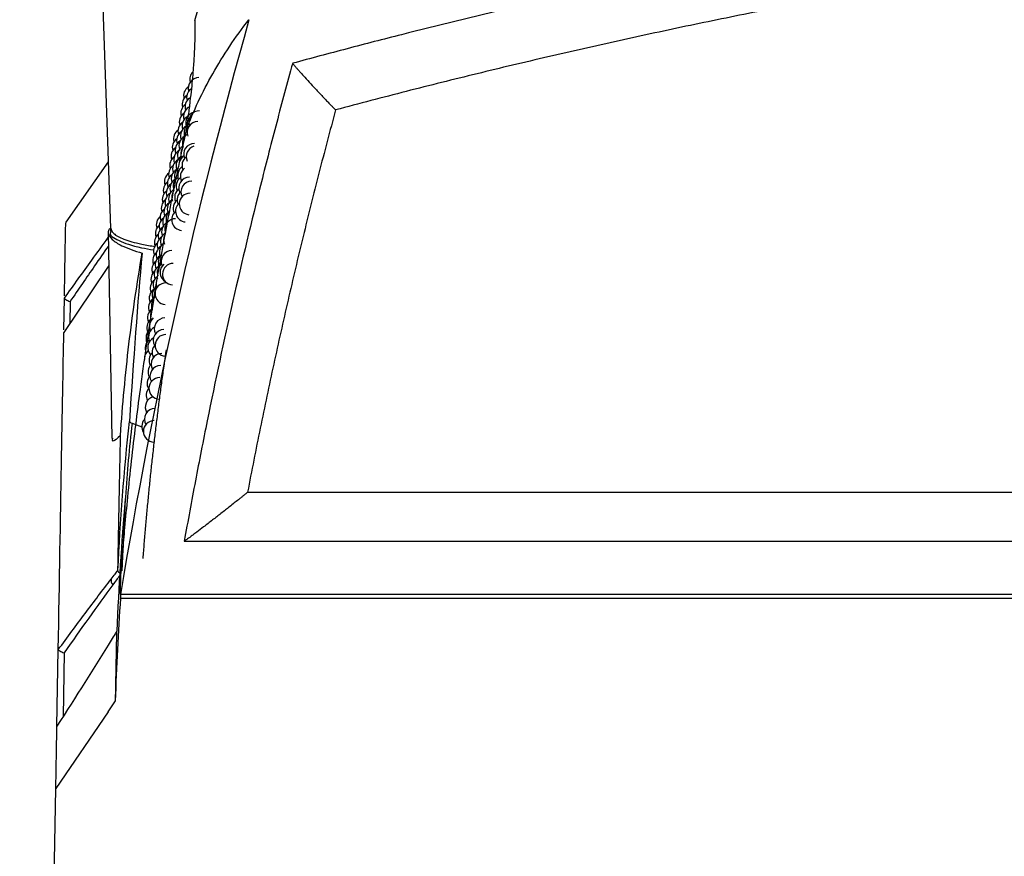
# Model space of a CAD drawing. Header units: millimetres. Extents: x -117 to 444, y -157 to 472.
# Tile 3 of 160: x 160 to 183, y 23 to 42. Entities that reach past the tile are written whole.
import ezdxf

# ---------------------------------------------------------------- set-up
doc = ezdxf.new("R2010")
doc.units = ezdxf.units.MM

msp = doc.modelspace()

# ---------------------------------------------------------------- linework, layer by layer
at = {"color": 7, "linetype": 'Continuous', "lineweight": 25}
for p, q in [((161.999, 43.058), (162.202, 37.255)), ((162.148, 38.801), (161.162, 37.394)), ((162.147, 37.169), (162.231, 32.374)), ((162.201, 37.257), (162.201, 37.181)), ((161.118, 34.897), (161.131, 35.629)), ((161.264, 35.553), (161.255, 35.036)), ((162.702, 32.729), (162.929, 32.639)), ((165.386, 31.122), (249.908, 31.122)), ((162.545, 30.961), (162.467, 29.298)), ((163.916, 29.989), (251.379, 29.989)), ((252.862, 28.744), (162.432, 28.744)), ((162.432, 28.744), (162.432, 28.663)), ((162.441, 28.663), (252.898, 28.663)), ((160.958, 25.69), (160.989, 27.467)), ((161.125, 27.389), (161.1, 25.912)), ((162.145, 26.019), (162.32, 26.276)), ((162.145, 26.019), (160.932, 24.244)), ((160.093, -23.87), (160.932, 24.244))]:
    msp.add_line(p, q, dxfattribs=at)
at = {"color": 7, "linetype": 'Continuous', "lineweight": 25, "flags": 128}
for points in [[(163.994, 39.878), (163.998, 39.865), (164, 39.859)], [(162.16, 36.389), (161.77, 35.801), (161.117, 34.832), (161.117, 34.832), (161.117, 34.832)]]:
    msp.add_lwpolyline(points, dxfattribs=at)
at = {"color": 7, "linetype": 'Continuous', "lineweight": 25}
for centre, radius, start, end in [((164.257, 40.506), 0.25, 90, 195.636), ((164.294, 40.718), 0.25, 136.3314, 195.5018), ((164.151, 40.334), 0.25, 124.249, 194.7841), ((164.221, 40.292), 0.25, 128.4882, 196.6995), ((164.117, 40.132), 0.25, 124.6749, 195.4713), ((164.184, 40.074), 0.25, 124.9052, 197.2927), ((164.084, 39.926), 0.25, 124.9113, 196.0518), ((164.149, 39.854), 0.25, 120.8342, 197.8823), ((164.051, 39.718), 0.25, 124.7189, 197.2136), ((164.113, 39.63), 0.25, 118.8541, 198.4684), ((164.198, 39.706), 0.25, 101.3178, 199.0363), ((164.272, 39.735), 0.25, 90, 201.2687), ((164.019, 39.506), 0.25, 124.6817, 196.7722), ((164.078, 39.404), 0.25, 117.8109, 199.0512), ((164.16, 39.468), 0.25, 140.174, 201.1657), ((164.232, 39.485), 0.25, 90, 200.9409), ((163.916, 39.334), 0.25, 125.466, 195.0305), ((163.987, 39.292), 0.25, 124.1239, 197.7735), ((164.043, 39.174), 0.25, 119.177, 199.6307), ((164.122, 39.227), 0.25, 122.7616, 199.9471), ((163.859, 38.926), 0.25, 126.5804, 197.1463), ((163.887, 39.132), 0.25, 125.9089, 196.5927), ((163.955, 39.074), 0.25, 123.1873, 198.3412), ((164.009, 38.942), 0.25, 120.4969, 201.2355), ((164.152, 38.975), 0.25, 90, 202.3204), ((164.21, 38.921), 0.25, 105.8395, 204.6032), ((163.83, 38.718), 0.25, 126.2042, 197.6973), ((163.924, 38.854), 0.25, 121.7857, 199.0379), ((163.975, 38.706), 0.25, 121.7721, 199.7667), ((164.049, 38.735), 0.25, 125.1127, 165.9545), ((164.085, 38.982), 0.25, 150.1188, 201.5946), ((164.113, 38.716), 0.25, 127.7922, 203.6538), ((163.802, 38.506), 0.25, 125.9843, 198.2457), ((163.893, 38.63), 0.25, 119.8085, 199.468), ((163.941, 38.468), 0.25, 130.7291, 201.3512), ((164.013, 38.485), 0.25, 126.4499, 202.7582), ((163.704, 38.334), 0.25, 127.0182, 197.1198), ((163.774, 38.292), 0.25, 125.4536, 198.7916), ((163.862, 38.404), 0.25, 119.2532, 200.0272), ((163.908, 38.227), 0.25, 124.1923, 201.9191), ((163.977, 38.231), 0.25, 126.6027, 202.9654), ((164.037, 38.189), 0.25, 90, 204.8274), ((164.075, 38.454), 0.25, 128.6229, 204.2421), ((163.679, 38.132), 0.25, 127.4915, 197.6502), ((163.747, 38.074), 0.25, 124.5439, 199.3352), ((163.831, 38.174), 0.25, 120.6074, 200.5839), ((164.088, 38.099), 0.25, 90, 207.0822), ((163.655, 37.926), 0.25, 127.7828, 198.1785), ((163.72, 37.854), 0.25, 123.1663, 199.8765), ((163.801, 37.942), 0.25, 121.9403, 202.0519), ((163.876, 37.982), 0.25, 146.2097, 203.108), ((163.942, 37.975), 0.25, 128.1116, 203.9104), ((164, 37.921), 0.25, 130.1028, 204.3219), ((164.049, 37.819), 0.25, 90, 264.4911), ((163.631, 37.718), 0.25, 127.8605, 198.7049), ((163.693, 37.63), 0.25, 121.2052, 200.4156), ((163.772, 37.706), 0.25, 124.3574, 200.6108), ((163.907, 37.716), 0.25, 129.014, 204.4825), ((163.963, 37.65), 0.25, 130.1481, 264.7068), ((163.515, 37.334), 0.25, 128.9134, 198.1359), ((163.607, 37.506), 0.25, 127.6837, 199.2294), ((163.666, 37.404), 0.25, 120.8356, 200.9526), ((163.742, 37.468), 0.25, 132.7832, 202.2392), ((163.873, 37.454), 0.25, 129.8637, 264.9658), ((163.494, 37.132), 0.25, 129.4325, 198.642), ((163.583, 37.292), 0.25, 127.199, 199.7521), ((163.639, 37.174), 0.25, 122.2027, 201.4875), ((163.713, 37.227), 0.25, 90, 195.946), ((163.473, 36.926), 0.25, 129.7759, 199.1468), ((163.536, 36.854), 0.25, 125.0038, 200.7922), ((163.559, 37.074), 0.25, 126.3365, 200.273), ((163.613, 36.942), 0.25, 124.1735, 202.9902), ((163.685, 36.982), 0.25, 154.3243, 202.9027), ((163.452, 36.718), 0.25, 129.9122, 199.6503), ((163.513, 36.63), 0.25, 123.0787, 202.2118), ((163.588, 36.706), 0.25, 130.4786, 201.5794), ((163.432, 36.506), 0.25, 129.8002, 200.1524), ((163.49, 36.404), 0.25, 122.5557, 201.8258), ((163.562, 36.468), 0.25, 135.1459, 203.0811), ((163.628, 36.485), 0.25, 90, 204.4159), ((163.412, 36.292), 0.25, 129.3858, 200.6534), ((163.467, 36.174), 0.25, 123.9269, 202.3404), ((163.537, 36.227), 0.25, 127.2725, 198.8217), ((163.601, 36.231), 0.25, 130.0295, 241.5943), ((163.658, 36.189), 0.25, 90, 266.1322), ((163.392, 36.074), 0.25, 128.5973, 201.1531), ((163.445, 35.942), 0.25, 125.2598, 202.8536), ((163.372, 35.854), 0.25, 127.3383, 201.6518), ((163.487, 35.735), 0.25, 90, 266.8333), ((163.512, 35.982), 0.25, 152.198, 204.135), ((163.352, 35.63), 0.25, 125.4792, 202.1493), ((163.422, 35.706), 0.25, 131.0779, 202.6839), ((163.333, 35.404), 0.25, 124.4103, 202.6458), ((163.401, 35.468), 0.25, 127.8161, 203.4579), ((163.314, 35.174), 0.25, 125.7886, 203.1414), ((163.379, 35.227), 0.25, 147.8789, 204.3854), ((163.295, 34.942), 0.25, 131.1245, 203.6361), ((163.358, 34.982), 0.25, 130.2326, 204.8937), ((163.468, 34.921), 0.25, 90, 207.6277), ((163.276, 34.706), 0.25, 128.4404, 204.1299), ((163.337, 34.735), 0.25, 117.5445, 205.4009), ((163.443, 34.65), 0.25, 90, 208.1579), ((163.488, 34.536), 0.25, 90, 267.3188), ((163.258, 34.468), 0.25, 129.7167, 204.6229), ((163.316, 34.485), 0.25, 117.7489, 222.4867), ((163.418, 34.376), 0.25, 135.955, 208.687), ((163.239, 34.227), 0.25, 130.9613, 184.3296), ((163.347, 34.189), 0.25, 135.5653, 207.7799), ((163.393, 34.099), 0.25, 90, 209.2151), ((163.324, 33.921), 0.25, 136.4076, 208.2961), ((163.369, 33.819), 0.25, 90, 209.7422), ((163.302, 33.65), 0.25, 137.1965, 208.8114), ((163.345, 33.536), 0.25, 90, 268.1826), ((163.281, 33.376), 0.25, 137.9264, 209.3259), ((163.259, 33.099), 0.25, 104.9757, 209.8398), ((163.238, 32.819), 0.25, 90, 210.3531), ((163.178, 32.65), 0.25, 139.3224, 213.1272), ((163.217, 32.536), 0.25, 90, 269.0446), ((162.368, 29.072), 0.152, 166.904, 222.2242)]:
    msp.add_arc(centre, radius, start, end, dxfattribs=at)
for points, knots in [([(248.861, 41.087), (248.652, 41.144), (248.442, 41.2), (248.023, 41.313), (247.394, 41.479), (245.924, 41.86), (242.976, 42.583), (237.05, 43.882), (231.919, 44.742), (226.753, 45.433), (225.026, 45.635), (221.559, 45.982), (219.819, 46.127), (216.338, 46.359), (214.596, 46.446), (211.108, 46.561), (209.362, 46.59), (200.643, 46.588), (193.723, 46.124), (183.426, 44.75), (180.007, 44.178), (174.899, 43.149), (173.2, 42.777), (170.657, 42.175), (169.386, 41.863), (168.119, 41.536), (167.486, 41.369), (167.276, 41.314), (166.854, 41.201), (166.643, 41.144), (166.434, 41.087)], [0, 0, 0, 0, 0.007812, 0.007812, 0.015625, 0.03125, 0.0625, 0.125, 0.25, 0.25, 0.3125, 0.3125, 0.375, 0.375, 0.4375, 0.4375, 0.5, 0.5, 0.75, 0.75, 0.875, 0.875, 0.9375, 0.9375, 0.96875, 0.984375, 0.984375, 0.992187, 0.992187, 1, 1, 1, 1]), ([(247.864, 40.005), (247.579, 40.08), (247.01, 40.231), (246.155, 40.452), (245.298, 40.668), (244.441, 40.878), (243.583, 41.084), (242.724, 41.285), (241.863, 41.482), (241.002, 41.673), (240.14, 41.859), (239.277, 42.041), (238.413, 42.217), (237.547, 42.389), (236.681, 42.556), (235.814, 42.717), (234.946, 42.874), (234.077, 43.026), (233.207, 43.174), (232.335, 43.316), (231.463, 43.453), (230.59, 43.586), (229.716, 43.713), (228.841, 43.836), (226.571, 44.141), (222.899, 44.563), (217.815, 44.979), (212.719, 45.228), (207.625, 45.31), (202.538, 45.226), (197.466, 44.978), (192.406, 44.563), (188.481, 44.113), (185.683, 43.73), (184.005, 43.482), (182.331, 43.216), (180.66, 42.932), (178.994, 42.629), (177.331, 42.309), (175.671, 41.971), (174.016, 41.614), (172.364, 41.24), (170.716, 40.847), (169.071, 40.437), (167.978, 40.149), (167.431, 40.005)], [0, 0, 0, 0, 0.0108621, 0.0217206, 0.0325761, 0.0434287, 0.054279, 0.0651271, 0.0759736, 0.0868186, 0.0976626, 0.108506, 0.119349, 0.1301921, 0.1410355, 0.1518797, 0.162725, 0.1735716, 0.1844201, 0.1952707, 0.2061238, 0.2169798, 0.2278389, 0.2387016, 0.2495681, 0.3123024, 0.3749702, 0.4376393, 0.5003775, 0.5628236, 0.6252003, 0.6875744, 0.7500129, 0.7708733, 0.7917203, 0.8125564, 0.833384, 0.8542058, 0.875024, 0.8958413, 0.9166601, 0.9374829, 0.9583121, 0.9791503, 1, 1, 1, 1]), ([(164.158, 42.085), (164.246, 42.356), (164.339, 42.626), (164.539, 43.16), (164.646, 43.426), (164.758, 43.69)], [0, 0, 0, 0, 0.5, 0.5, 1, 1, 1, 1]), ([(163.959, 39.528), (164.128, 39.978), (164.335, 40.417), (164.7, 41.06), (164.831, 41.272), (165.111, 41.691), (165.261, 41.897), (165.419, 42.1)], [0, 0, 0, 0, 0.5, 0.5, 0.75, 0.75, 1, 1, 1, 1]), ([(164.158, 42.085), (164.159, 42.052), (164.161, 41.984), (164.161, 41.874), (164.161, 41.754), (164.159, 41.624), (164.154, 41.483), (164.148, 41.331), (164.139, 41.166), (164.125, 40.976), (164.107, 40.753), (164.081, 40.492), (164.048, 40.201), (164.008, 39.881), (163.976, 39.647), (163.959, 39.528)], [0, 0, 0, 0, 0.0539585, 0.1104263, 0.1693731, 0.2307655, 0.294567, 0.3607381, 0.4292363, 0.500016, 0.5890884, 0.6837429, 0.7838656, 0.8893304, 1, 1, 1, 1]), ([(166.434, 41.087), (166.308, 40.631), (166.184, 40.172), (165.942, 39.255), (165.587, 37.876), (165.035, 35.569), (164.637, 33.714), (164.354, 32.319), (164.263, 31.853), (164.085, 30.922), (163.999, 30.454), (163.916, 29.989)], [0, 0, 0, 0, 0.125, 0.125, 0.25, 0.5, 0.75, 0.75, 0.875, 0.875, 1, 1, 1, 1]), ([(166.434, 41.087), (166.436, 41.084), (166.441, 41.077), (166.452, 41.062), (166.467, 41.044), (166.485, 41.022), (166.513, 40.989), (166.555, 40.942), (166.622, 40.865), (166.722, 40.755), (166.847, 40.617), (166.967, 40.489), (167.058, 40.391), (167.132, 40.314), (167.201, 40.24), (167.271, 40.168), (167.332, 40.105), (167.384, 40.052), (167.417, 40.019), (167.431, 40.005)], [0, 0, 0, 0, 0.019895, 0.042413, 0.067638, 0.095553, 0.12605, 0.18383, 0.250959, 0.360023, 0.50077, 0.624598, 0.694374, 0.748559, 0.8173, 0.873967, 0.923693, 0.965519, 1, 1, 1, 1]), ([(167.431, 40.005), (167.366, 39.76), (167.234, 39.271), (167.043, 38.535), (166.857, 37.798), (166.675, 37.061), (166.497, 36.322), (166.325, 35.582), (166.157, 34.841), (165.993, 34.1), (165.834, 33.357), (165.68, 32.613), (165.53, 31.868), (165.434, 31.37), (165.386, 31.122)], [0, 0, 0, 0, 0.083369, 0.166721, 0.250059, 0.333386, 0.416706, 0.500021, 0.583335, 0.666651, 0.749972, 0.833302, 0.916643, 1, 1, 1, 1]), ([(163.959, 39.528), (163.933, 39.411), (163.882, 39.177), (163.806, 38.825), (163.732, 38.47), (163.659, 38.114), (163.588, 37.756), (163.519, 37.397), (163.451, 37.036), (163.385, 36.674), (163.321, 36.31), (163.258, 35.945), (163.197, 35.578), (163.137, 35.211), (163.08, 34.842), (162.994, 34.276), (162.854, 33.284), (162.712, 32.128), (162.599, 31.056), (162.533, 30.347), (162.484, 29.774), (162.458, 29.437), (162.447, 29.292)], [0, 0, 0, 0, 0.036013, 0.072022, 0.108028, 0.14403, 0.180028, 0.216023, 0.252014, 0.288001, 0.323985, 0.359966, 0.395943, 0.431917, 0.467888, 0.503857, 0.59699, 0.755715, 0.836414, 0.904022, 0.958549, 1, 1, 1, 1]), ([(161.132, 35.684), (161.137, 35.976), (161.146, 36.501), (161.155, 36.992), (161.16, 37.278), (161.162, 37.404), (161.162, 37.39), (161.162, 37.389)], [0, 0, 0, 0, 0.289935, 0.52213, 0.754324, 0.986777, 1, 1, 1, 1]), ([(162.178, 37.247), (162.163, 37.212), (162.126, 37.129), (162.226, 36.994), (162.459, 36.834), (162.765, 36.733), (162.938, 36.676)], [0, 0, 0, 0, 0.1773327, 0.4274208, 0.6775032, 1, 1, 1, 1]), ([(162.213, 37.173), (162.209, 37.168), (162.154, 37.101), (162.374, 36.968), (162.751, 36.828), (163.109, 36.768), (163.21, 36.751)], [0, 0, 0, 0, 0.030329, 0.436379, 0.842015, 1, 1, 1, 1]), ([(162.21, 37.255), (162.222, 37.213), (162.247, 37.127), (162.502, 37.001), (162.836, 36.897), (163.136, 36.848), (163.245, 36.83)], [0, 0, 0, 0, 0.262413, 0.537146, 0.832344, 1, 1, 1, 1]), ([(161.131, 35.63), (161.346, 35.93), (161.694, 36.415), (162.023, 36.866), (162.149, 37.038)], [0, 0, 0, 0, 0.618787, 1, 1, 1, 1]), ([(162.153, 36.842), (162.046, 36.689), (161.757, 36.274), (161.454, 35.832), (161.264, 35.553)], [0, 0, 0, 0, 0.3697383, 1, 1, 1, 1]), ([(162.434, 32.438), (162.482, 33.15), (162.547, 33.858), (162.715, 35.27), (162.818, 35.974), (162.938, 36.676)], [0, 0, 0, 0, 0.5, 0.5, 1, 1, 1, 1]), ([(161.131, 35.629), (161.131, 35.622), (161.144, 35.611), (161.191, 35.585), (161.225, 35.569), (161.264, 35.553)], [0, 0, 0, 0, 0.5, 0.5, 1, 1, 1, 1]), ([(162.96, 29.582), (162.969, 29.699), (162.987, 29.934), (163.017, 30.285), (163.048, 30.637), (163.082, 30.988), (163.116, 31.339), (163.153, 31.69), (163.192, 32.041), (163.232, 32.392), (163.274, 32.742), (163.317, 33.092), (163.363, 33.442), (163.41, 33.791), (163.456, 34.12), (163.487, 34.333), (163.501, 34.429)], [0, 0, 0, 0, 0.071944, 0.143928, 0.215953, 0.288025, 0.360146, 0.432321, 0.504553, 0.576845, 0.649202, 0.721627, 0.794123, 0.866696, 0.939349, 1, 1, 1, 1]), ([(162.702, 32.729), (162.642, 32.157), (162.581, 31.569), (162.547, 30.978), (162.546, 30.962)], [0, 0, 0, 0, 0.973553, 1, 1, 1, 1]), ([(162.434, 32.438), (162.362, 32.373), (162.243, 32.267), (162.25, 32.344), (162.253, 32.375)], [0, 0, 0, 0, 0.607012, 1, 1, 1, 1]), ([(165.386, 31.122), (165.372, 31.11), (165.34, 31.084), (165.29, 31.043), (165.233, 30.997), (165.162, 30.939), (165.071, 30.868), (164.973, 30.789), (164.869, 30.708), (164.77, 30.63), (164.67, 30.552), (164.534, 30.447), (164.378, 30.326), (164.226, 30.211), (164.119, 30.131), (164.048, 30.079), (163.996, 30.041), (163.959, 30.016), (163.932, 29.997), (163.921, 29.991), (163.916, 29.989)], [0, 0, 0, 0, 0.025759, 0.055224, 0.088528, 0.125762, 0.183092, 0.251169, 0.306965, 0.375419, 0.43677, 0.499374, 0.638668, 0.748831, 0.8168, 0.87406, 0.913651, 0.947822, 0.976515, 1, 1, 1, 1]), ([(162.22, 29.107), (162.25, 29.146), (162.28, 29.185), (162.31, 29.223), (162.332, 29.251), (162.354, 29.279), (162.375, 29.307)], [0, 0, 0, 0, 0.0003377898, 0.0003377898, 0.0003377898, 0.0005829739, 0.0005829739, 0.0005829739, 0.0005829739]), ([(162.408, 29.252), (162.401, 29.259), (162.379, 29.277), (162.377, 29.292), (162.375, 29.302)], [0, 0, 0, 0, 0.339247, 1, 1, 1, 1]), ([(162.432, 28.744), (162.434, 28.805), (162.436, 28.928), (162.442, 29.111), (162.446, 29.232), (162.447, 29.292)], [0, 0, 0, 0, 0.333109, 0.666442, 1, 1, 1, 1]), ([(160.989, 27.466), (161.199, 27.753), (161.407, 28.034), (161.819, 28.584), (162.021, 28.851), (162.22, 29.107)], [0, 0, 0, 0, 0.5, 0.5, 1, 1, 1, 1]), ([(162.416, 29.187), (162.391, 29.153), (162.338, 29.082), (162.284, 29.009), (162.255, 28.97)], [0, 0, 0, 0, 0.467081, 1, 1, 1, 1]), ([(162.35, 27.899), (162.336, 27.877), (162.323, 27.855), (162.309, 27.833), (162.28, 27.785), (162.251, 27.737), (162.221, 27.689)], [0, 0, 0, 0, 0.000173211, 0.000173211, 0.000173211, 0.0005462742, 0.0005462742, 0.0005462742, 0.0005462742]), ([(162.32, 26.276), (162.325, 26.554), (162.33, 26.83), (162.34, 27.371), (162.345, 27.637), (162.35, 27.899)], [0, 0, 0, 0, 0.5, 0.5, 1, 1, 1, 1]), ([(160.989, 27.466), (160.99, 27.459), (161.004, 27.448), (161.051, 27.421), (161.086, 27.405), (161.125, 27.389)], [0, 0, 0, 0, 0.5, 0.5, 1, 1, 1, 1]), ([(160.932, 24.244), (160.935, 24.367), (160.939, 24.614), (160.945, 24.978), (160.951, 25.338), (160.956, 25.573), (160.958, 25.69)], [0, 0, 0, 0, 0.250001, 0.4999999, 0.7499988, 1, 1, 1, 1])]:
    msp.add_open_spline(points, degree=3, knots=knots, dxfattribs=at)
for points in [[(165.419, 42.1), (164.178, 37.703), (163.182, 33.25), (162.432, 28.744)], [(162.938, 36.676), (162.832, 35.523), (162.732, 34.22), (162.645, 32.768)], [(161.131, 35.629), (161.131, 35.63), (161.131, 35.63), (161.131, 35.63)], [(160.989, 27.467), (161.045, 30.716), (161.088, 33.174), (161.117, 34.832)], [(162.375, 29.302), (162.429, 30.462), (162.518, 31.619), (162.645, 32.768)], [(162.645, 32.768), (162.644, 32.754), (162.664, 32.74), (162.702, 32.729)], [(162.375, 29.307), (162.396, 30.445), (162.416, 31.49), (162.434, 32.438)], [(162.545, 30.961), (162.455, 29.943), (162.39, 28.922), (162.349, 27.899)], [(162.375, 29.307), (162.375, 29.305), (162.375, 29.304), (162.375, 29.302)], [(162.255, 28.97), (161.889, 28.474), (161.509, 27.94), (161.125, 27.389)], [(162.32, 26.276), (162.347, 27.072), (162.387, 27.868), (162.441, 28.663)], [(162.221, 27.689), (161.824, 27.043), (161.399, 26.372), (160.958, 25.69)], [(160.989, 27.467), (160.989, 27.467), (160.989, 27.466), (160.989, 27.466)]]:
    msp.add_open_spline(points, degree=3, dxfattribs=at)

doc.saveas('drawing.dxf')
